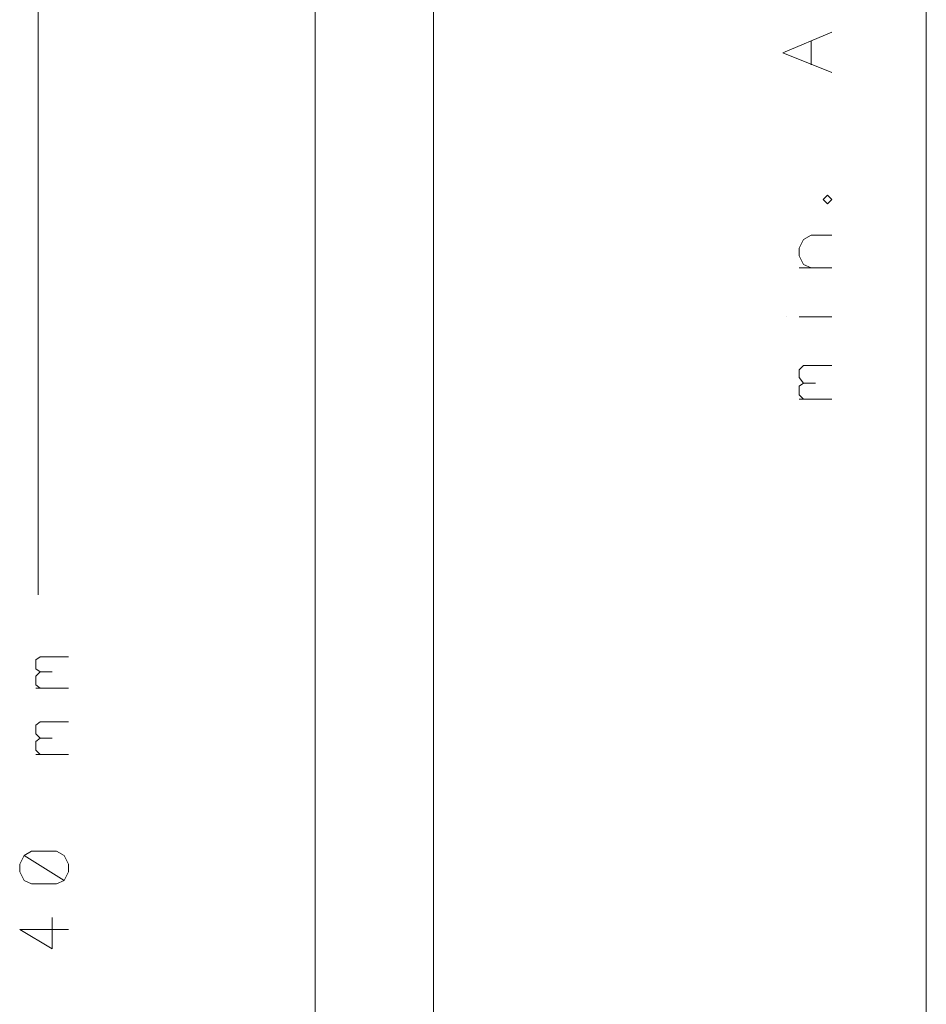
# Model space of a CAD drawing. Header units: millimetres. Extents: x -38 to 46, y -120 to 119.
# Tile 14 of 23: x 28 to 46, y -29 to -10. Entities that reach past the tile are written whole.
import ezdxf

# ---------------------------------------------------------------- set-up
doc = ezdxf.new("R2010")
doc.units = ezdxf.units.MM
doc.header["$MEASUREMENT"] = 0
doc.layers.add('Ebene 1', color=7, linetype='Continuous')

msp = doc.modelspace()

# ---------------------------------------------------------------- linework, layer by layer
at = {"layer": 'Ebene 1', "lineweight": 20}
for points in [[(28.2293, 12.1638), (28.2293, 12.1638), (28.2293, -21.1526), (28.2293, -21.1526)], [(35.9339, -65.6237), (35.9339, -65.6237), (35.9339, 2.6176), (35.9339, 2.6176)], [(33.6268, -65.6237), (33.6268, -65.6237), (33.6268, -1.3406), (33.6268, -1.3406)], [(45.5436, -89.4151), (45.5436, -89.4151), (45.5436, -1.3406), (45.5436, -1.3406)]]:
    msp.add_open_spline(points, degree=3, dxfattribs=at)
at = {"layer": 'Ebene 1', "lineweight": 13}
for points, knots in [([(43.7021, -10.9714), (43.7021, -10.9714), (42.7496, -10.5904), (42.7496, -10.5904), (42.7496, -10.5904), (42.7496, -10.5904), (43.7021, -10.1882), (43.7021, -10.1882)], [0, 0, 0, 0, 0.3333333, 0.3333333, 0.3333333, 0.3333333, 1, 1, 1, 1]), ([(43.7021, -13.4479), (43.7021, -13.4479), (43.6174, -13.3632), (43.6174, -13.3632), (43.6174, -13.3632), (43.6174, -13.3632), (43.5328, -13.4479), (43.5328, -13.4479), (43.5328, -13.4479), (43.5328, -13.4479), (43.6174, -13.5326), (43.6174, -13.5326), (43.6174, -13.5326), (43.6174, -13.5326), (43.7021, -13.4479), (43.7021, -13.4479)], [0, 0, 0, 0, 0.2, 0.2, 0.2, 0.2, 0.4, 0.4, 0.4, 0.4, 0.6, 0.6, 0.6, 0.6, 1, 1, 1, 1]), ([(43.2999, -14.7814), (43.2999, -14.7814), (43.1518, -14.7179), (43.1518, -14.7179), (43.1518, -14.7179), (43.1518, -14.7179), (43.0671, -14.5486), (43.0671, -14.5486), (43.0671, -14.5486), (43.0671, -14.5486), (43.0671, -14.4004), (43.0671, -14.4004), (43.0671, -14.4004), (43.0671, -14.4004), (43.1518, -14.2311), (43.1518, -14.2311), (43.1518, -14.2311), (43.1518, -14.2311), (43.2999, -14.1464), (43.2999, -14.1464), (43.2999, -14.1464), (43.2999, -14.1464), (43.7021, -14.1464), (43.7021, -14.1464)], [0, 0, 0, 0, 0.1428571, 0.1428571, 0.1428571, 0.1428571, 0.2857143, 0.2857143, 0.2857143, 0.2857143, 0.4285714, 0.4285714, 0.4285714, 0.4285714, 0.5714286, 0.5714286, 0.5714286, 0.5714286, 0.7142857, 0.7142857, 0.7142857, 0.7142857, 1, 1, 1, 1]), ([(43.1518, -17.0251), (43.1518, -17.0251), (43.0671, -16.9192), (43.0671, -16.9192), (43.0671, -16.9192), (43.0671, -16.9192), (43.0671, -16.7711), (43.0671, -16.7711), (43.0671, -16.7711), (43.0671, -16.7711), (43.1518, -16.6864), (43.1518, -16.6864), (43.1518, -16.6864), (43.1518, -16.6864), (43.7021, -16.6864), (43.7021, -16.6864)], [0, 0, 0, 0, 0.2, 0.2, 0.2, 0.2, 0.4, 0.4, 0.4, 0.4, 0.6, 0.6, 0.6, 0.6, 1, 1, 1, 1]), ([(43.1518, -17.3426), (43.1518, -17.3426), (43.0671, -17.2579), (43.0671, -17.2579), (43.0671, -17.2579), (43.0671, -17.2579), (43.0671, -17.0886), (43.0671, -17.0886), (43.0671, -17.0886), (43.0671, -17.0886), (43.1518, -17.0251), (43.1518, -17.0251), (43.1518, -17.0251), (43.1518, -17.0251), (43.3846, -17.0251), (43.3846, -17.0251)], [0, 0, 0, 0, 0.2, 0.2, 0.2, 0.2, 0.4, 0.4, 0.4, 0.4, 0.6, 0.6, 0.6, 0.6, 1, 1, 1, 1]), ([(28.2716, -22.6554), (28.2716, -22.6554), (28.1869, -22.5919), (28.1869, -22.5919), (28.1869, -22.5919), (28.1869, -22.5919), (28.1869, -22.4226), (28.1869, -22.4226), (28.1869, -22.4226), (28.1869, -22.4226), (28.2716, -22.3591), (28.2716, -22.3591), (28.2716, -22.3591), (28.2716, -22.3591), (28.8219, -22.3591), (28.8219, -22.3591)], [0, 0, 0, 0, 0.2, 0.2, 0.2, 0.2, 0.4, 0.4, 0.4, 0.4, 0.6, 0.6, 0.6, 0.6, 1, 1, 1, 1]), ([(28.2716, -22.9729), (28.2716, -22.9729), (28.1869, -22.9094), (28.1869, -22.9094), (28.1869, -22.9094), (28.1869, -22.9094), (28.1869, -22.7401), (28.1869, -22.7401), (28.1869, -22.7401), (28.1869, -22.7401), (28.2716, -22.6554), (28.2716, -22.6554), (28.2716, -22.6554), (28.2716, -22.6554), (28.5044, -22.6554), (28.5044, -22.6554)], [0, 0, 0, 0, 0.2, 0.2, 0.2, 0.2, 0.4, 0.4, 0.4, 0.4, 0.6, 0.6, 0.6, 0.6, 1, 1, 1, 1]), ([(28.2716, -23.9466), (28.2716, -23.9466), (28.1869, -23.8619), (28.1869, -23.8619), (28.1869, -23.8619), (28.1869, -23.8619), (28.1869, -23.6926), (28.1869, -23.6926), (28.1869, -23.6926), (28.1869, -23.6926), (28.2716, -23.6291), (28.2716, -23.6291), (28.2716, -23.6291), (28.2716, -23.6291), (28.8219, -23.6291), (28.8219, -23.6291)], [0, 0, 0, 0, 0.2, 0.2, 0.2, 0.2, 0.4, 0.4, 0.4, 0.4, 0.6, 0.6, 0.6, 0.6, 1, 1, 1, 1]), ([(28.2716, -24.2641), (28.2716, -24.2641), (28.1869, -24.1794), (28.1869, -24.1794), (28.1869, -24.1794), (28.1869, -24.1794), (28.1869, -24.0101), (28.1869, -24.0101), (28.1869, -24.0101), (28.1869, -24.0101), (28.2716, -23.9466), (28.2716, -23.9466), (28.2716, -23.9466), (28.2716, -23.9466), (28.5044, -23.9466), (28.5044, -23.9466)], [0, 0, 0, 0, 0.2, 0.2, 0.2, 0.2, 0.4, 0.4, 0.4, 0.4, 0.6, 0.6, 0.6, 0.6, 1, 1, 1, 1]), ([(28.7373, -26.7194), (28.7373, -26.7194), (28.8219, -26.5501), (28.8219, -26.5501), (28.8219, -26.5501), (28.8219, -26.5501), (28.8219, -26.4019), (28.8219, -26.4019), (28.8219, -26.4019), (28.8219, -26.4019), (28.7373, -26.2326), (28.7373, -26.2326), (28.7373, -26.2326), (28.7373, -26.2326), (28.5891, -26.1479), (28.5891, -26.1479), (28.5891, -26.1479), (28.5891, -26.1479), (28.1023, -26.1479), (28.1023, -26.1479), (28.1023, -26.1479), (28.1023, -26.1479), (27.9541, -26.2326), (27.9541, -26.2326), (27.9541, -26.2326), (27.9541, -26.2326), (27.8694, -26.4019), (27.8694, -26.4019), (27.8694, -26.4019), (27.8694, -26.4019), (27.8694, -26.5501), (27.8694, -26.5501), (27.8694, -26.5501), (27.8694, -26.5501), (27.9541, -26.7194), (27.9541, -26.7194), (27.9541, -26.7194), (27.9541, -26.7194), (28.1023, -26.7829), (28.1023, -26.7829), (28.1023, -26.7829), (28.1023, -26.7829), (28.5891, -26.7829), (28.5891, -26.7829), (28.5891, -26.7829), (28.5891, -26.7829), (28.7373, -26.7194), (28.7373, -26.7194), (28.7373, -26.7194), (28.7373, -26.7194), (27.9541, -26.2326), (27.9541, -26.2326)], [0, 0, 0, 0, 0.0714286, 0.0714286, 0.0714286, 0.0714286, 0.1428571, 0.1428571, 0.1428571, 0.1428571, 0.2142857, 0.2142857, 0.2142857, 0.2142857, 0.2857143, 0.2857143, 0.2857143, 0.2857143, 0.3571429, 0.3571429, 0.3571429, 0.3571429, 0.4285714, 0.4285714, 0.4285714, 0.4285714, 0.5, 0.5, 0.5, 0.5, 0.5714286, 0.5714286, 0.5714286, 0.5714286, 0.6428571, 0.6428571, 0.6428571, 0.6428571, 0.7142857, 0.7142857, 0.7142857, 0.7142857, 0.7857143, 0.7857143, 0.7857143, 0.7857143, 0.8571429, 0.8571429, 0.8571429, 0.8571429, 1, 1, 1, 1]), ([(28.8219, -27.6719), (28.8219, -27.6719), (27.8694, -27.6719), (27.8694, -27.6719), (27.8694, -27.6719), (27.8694, -27.6719), (28.5044, -28.0529), (28.5044, -28.0529), (28.5044, -28.0529), (28.5044, -28.0529), (28.5044, -27.4391), (28.5044, -27.4391)], [0, 0, 0, 0, 0.25, 0.25, 0.25, 0.25, 0.5, 0.5, 0.5, 0.5, 1, 1, 1, 1])]:
    msp.add_open_spline(points, degree=3, knots=knots, dxfattribs=at)
for points in [[(43.2999, -10.8232), (43.2999, -10.8232), (43.2999, -10.3576), (43.2999, -10.3576)], [(43.7021, -14.7814), (43.7021, -14.7814), (43.0671, -14.7814), (43.0671, -14.7814)], [(42.8131, -15.7339), (42.8131, -15.7339), (42.8131, -15.7339), (42.8131, -15.7339)], [(43.7021, -15.7339), (43.7021, -15.7339), (43.0671, -15.7339), (43.0671, -15.7339)], [(43.7021, -17.3426), (43.7021, -17.3426), (43.0671, -17.3426), (43.0671, -17.3426)], [(28.8219, -22.9729), (28.8219, -22.9729), (28.1869, -22.9729), (28.1869, -22.9729)], [(28.8219, -24.2641), (28.8219, -24.2641), (28.1869, -24.2641), (28.1869, -24.2641)]]:
    msp.add_open_spline(points, degree=3, dxfattribs=at)

doc.saveas('drawing.dxf')
